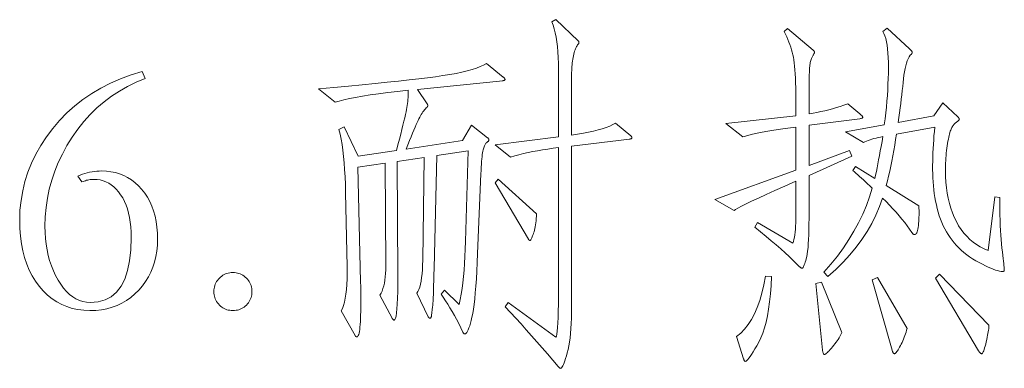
# Model space of a CAD drawing. Extents: x 0 to 1189, y 0 to 841.
# Tile 6 of 132: x 30.26 to 44.47, y 57.24 to 62.28. Entities that reach past the tile are written whole.
import ezdxf

# ---------------------------------------------------------------- set-up
doc = ezdxf.new("R2010")
doc.units = 0

msp = doc.modelspace()

# ---------------------------------------------------------------- linework, layer by layer
at = {"color": 7, "lineweight": 13}
for points in [[(39.08, 60.599), (39.083, 60.596), (39.086, 60.593), (39.088, 60.59), (39.09, 60.587), (39.092, 60.584), (39.093, 60.581), (39.094, 60.578), (39.095, 60.575), (39.096, 60.572), (39.096, 60.57), (39.095, 60.567), (39.094, 60.565), (39.092, 60.563), (39.09, 60.56), (39.087, 60.559), (39.082, 60.557), (39.078, 60.555), (39.072, 60.554), (39.066, 60.552), (39.059, 60.551), (38.225, 60.451), (38.225, 58.139), (38.224, 58.051), (38.222, 57.968), (38.219, 57.89), (38.215, 57.816), (38.209, 57.746), (38.202, 57.681), (38.194, 57.62), (38.184, 57.564), (38.173, 57.513), (38.161, 57.466), (38.149, 57.423), (38.137, 57.385), (38.126, 57.351), (38.116, 57.322), (38.106, 57.297), (38.097, 57.277), (38.088, 57.262), (38.08, 57.25), (38.073, 57.244), (38.066, 57.241), (38.064, 57.242), (38.062, 57.242), (38.059, 57.244), (38.055, 57.246), (38.052, 57.248), (38.048, 57.251), (38.044, 57.254), (38.039, 57.258), (38.035, 57.263), (38.029, 57.268), (37.953, 57.359), (37.877, 57.449), (37.801, 57.538), (37.724, 57.626), (37.648, 57.712), (37.571, 57.798), (37.495, 57.882), (37.418, 57.965), (37.341, 58.047), (37.264, 58.128), (37.311, 58.192), (37.998, 57.69), (38.005, 57.707), (38.011, 57.736), (38.017, 57.777), (38.021, 57.831), (38.025, 57.897), (38.029, 57.976), (38.031, 58.067), (38.033, 58.17), (38.034, 58.285), (38.035, 58.413), (38.035, 60.43), (37.957, 60.42), (37.88, 60.409), (37.806, 60.398), (37.734, 60.385), (37.664, 60.372), (37.596, 60.358), (37.53, 60.343), (37.465, 60.327), (37.403, 60.31), (37.343, 60.293), (37.121, 60.472), (38.035, 60.583), (38.035, 61.554), (38.034, 61.645), (38.031, 61.731), (38.026, 61.812), (38.019, 61.888), (38.011, 61.959), (38, 62.026), (37.988, 62.088), (37.974, 62.146), (37.958, 62.198), (37.94, 62.246), (37.998, 62.278), (38.32, 61.971), (38.322, 61.969), (38.324, 61.967), (38.325, 61.965), (38.327, 61.962), (38.328, 61.96), (38.329, 61.958), (38.329, 61.955), (38.33, 61.953), (38.33, 61.95), (38.33, 61.948), (38.33, 61.945), (38.33, 61.942), (38.329, 61.94), (38.329, 61.937), (38.328, 61.935), (38.327, 61.933), (38.325, 61.93), (38.324, 61.928), (38.322, 61.926), (38.32, 61.924), (38.311, 61.914), (38.304, 61.902), (38.296, 61.889), (38.289, 61.874), (38.281, 61.858), (38.275, 61.84), (38.268, 61.821), (38.262, 61.801), (38.257, 61.778), (38.251, 61.755), (38.246, 61.73), (38.242, 61.705), (38.238, 61.68), (38.234, 61.654), (38.231, 61.627), (38.229, 61.6), (38.227, 61.572), (38.226, 61.544), (38.225, 61.515), (38.225, 61.486), (38.225, 60.609), (38.312, 60.622), (38.394, 60.637), (38.47, 60.652), (38.541, 60.668), (38.607, 60.685), (38.668, 60.702), (38.724, 60.721), (38.774, 60.741), (38.819, 60.762), (38.858, 60.784)], [(42.385, 60.847), (41.651, 60.752), (41.651, 60.171), (42.237, 60.388), (42.268, 60.308), (41.651, 60.029), (41.651, 59.411), (41.65, 59.324), (41.649, 59.244), (41.647, 59.17), (41.644, 59.102), (41.641, 59.04), (41.637, 58.985), (41.631, 58.935), (41.625, 58.892), (41.619, 58.856), (41.611, 58.825), (41.604, 58.799), (41.596, 58.776), (41.589, 58.755), (41.583, 58.737), (41.577, 58.722), (41.571, 58.71), (41.566, 58.7), (41.561, 58.693), (41.557, 58.689), (41.553, 58.688), (41.549, 58.688), (41.546, 58.689), (41.542, 58.69), (41.538, 58.691), (41.534, 58.693), (41.53, 58.695), (41.526, 58.698), (41.522, 58.701), (41.518, 58.705), (41.514, 58.709), (41.468, 58.755), (41.419, 58.804), (41.365, 58.856), (41.307, 58.909), (41.244, 58.965), (41.178, 59.023), (41.107, 59.084), (41.032, 59.146), (40.953, 59.212), (40.87, 59.279), (40.906, 59.348), (41.419, 59.047), (41.427, 59.074), (41.434, 59.103), (41.44, 59.136), (41.446, 59.171), (41.45, 59.209), (41.454, 59.25), (41.457, 59.294), (41.459, 59.341), (41.46, 59.39), (41.461, 59.443), (41.461, 59.944), (41.303, 59.873), (41.16, 59.809), (41.032, 59.751), (40.92, 59.699), (40.823, 59.654), (40.742, 59.615), (40.676, 59.582), (40.625, 59.556), (40.589, 59.536), (40.569, 59.522), (40.294, 59.68), (41.461, 60.103), (41.461, 60.725), (41.347, 60.711), (41.241, 60.696), (41.144, 60.682), (41.055, 60.667), (40.974, 60.653), (40.901, 60.639), (40.837, 60.625), (40.782, 60.611), (40.734, 60.597), (40.695, 60.583), (40.452, 60.778), (41.461, 60.889), (41.461, 61.132), (41.46, 61.215), (41.459, 61.293), (41.458, 61.366), (41.455, 61.434), (41.452, 61.497), (41.448, 61.555), (41.444, 61.608), (41.439, 61.656), (41.433, 61.699), (41.426, 61.736), (41.419, 61.772), (41.41, 61.808), (41.4, 61.844), (41.388, 61.881), (41.376, 61.918), (41.362, 61.955), (41.346, 61.993), (41.329, 62.031), (41.311, 62.07), (41.292, 62.109), (41.339, 62.151), (41.709, 61.839), (41.713, 61.836), (41.716, 61.833), (41.72, 61.83), (41.722, 61.827), (41.725, 61.824), (41.727, 61.82), (41.728, 61.817), (41.729, 61.814), (41.73, 61.811), (41.73, 61.808), (41.73, 61.804), (41.729, 61.8), (41.727, 61.796), (41.725, 61.79), (41.723, 61.785), (41.72, 61.778), (41.716, 61.771), (41.711, 61.764), (41.706, 61.756), (41.701, 61.747), (41.695, 61.737), (41.69, 61.727), (41.685, 61.715), (41.681, 61.703), (41.677, 61.689), (41.673, 61.674), (41.669, 61.658), (41.666, 61.641), (41.664, 61.623), (41.661, 61.604), (41.659, 61.582), (41.658, 61.554), (41.656, 61.521), (41.655, 61.482), (41.653, 61.438), (41.653, 61.387), (41.652, 61.332), (41.651, 61.271), (41.651, 61.204), (41.651, 61.132), (41.651, 60.916), (41.709, 60.926), (41.766, 60.937), (41.823, 60.949), (41.88, 60.962), (41.936, 60.976), (41.992, 60.992), (42.047, 61.008), (42.102, 61.025), (42.156, 61.044), (42.21, 61.063), (42.385, 60.916), (42.393, 60.909), (42.4, 60.904), (42.406, 60.898), (42.412, 60.893), (42.416, 60.888), (42.42, 60.883), (42.423, 60.879), (42.425, 60.875), (42.426, 60.871), (42.427, 60.868), (42.426, 60.865), (42.425, 60.862), (42.423, 60.859), (42.42, 60.857), (42.416, 60.855), (42.412, 60.853), (42.406, 60.851), (42.4, 60.849), (42.393, 60.848)], [(44.406, 59.707), (44.406, 59.62), (44.406, 59.537), (44.407, 59.457), (44.409, 59.38), (44.411, 59.305), (44.414, 59.234), (44.418, 59.166), (44.423, 59.1), (44.429, 59.038), (44.436, 58.978), (44.442, 58.923), (44.448, 58.873), (44.453, 58.828), (44.457, 58.789), (44.461, 58.754), (44.464, 58.726), (44.467, 58.702), (44.468, 58.684), (44.469, 58.671), (44.47, 58.664), (44.47, 58.66), (44.469, 58.655), (44.467, 58.652), (44.466, 58.649), (44.463, 58.646), (44.46, 58.644), (44.457, 58.642), (44.453, 58.641), (44.448, 58.641), (44.443, 58.64), (44.423, 58.642), (44.4, 58.645), (44.373, 58.652), (44.344, 58.661), (44.311, 58.673), (44.276, 58.687), (44.238, 58.704), (44.197, 58.723), (44.153, 58.745), (44.106, 58.77), (44.058, 58.796), (44.012, 58.824), (43.968, 58.853), (43.927, 58.883), (43.887, 58.915), (43.848, 58.948), (43.812, 58.982), (43.778, 59.017), (43.745, 59.054), (43.715, 59.092), (43.686, 59.131), (43.659, 59.172), (43.634, 59.214), (43.61, 59.257), (43.588, 59.302), (43.567, 59.349), (43.548, 59.396), (43.531, 59.446), (43.515, 59.496), (43.501, 59.548), (43.489, 59.601), (43.477, 59.655), (43.467, 59.71), (43.459, 59.765), (43.452, 59.821), (43.446, 59.878), (43.441, 59.936), (43.438, 59.994), (43.436, 60.053), (43.435, 60.113), (43.435, 60.173), (43.436, 60.234), (43.438, 60.295), (43.44, 60.356), (43.443, 60.417), (43.447, 60.478), (43.451, 60.54), (43.455, 60.601), (43.461, 60.663), (43.467, 60.725), (42.913, 60.625), (42.901, 60.545), (42.888, 60.465), (42.875, 60.387), (42.861, 60.311), (42.847, 60.236), (42.831, 60.162), (42.816, 60.09), (42.799, 60.019), (42.782, 59.949), (42.765, 59.881), (43.235, 59.59), (43.236, 59.571), (43.238, 59.55), (43.239, 59.528), (43.239, 59.504), (43.239, 59.479), (43.239, 59.453), (43.238, 59.425), (43.236, 59.396), (43.234, 59.366), (43.232, 59.334), (43.229, 59.304), (43.225, 59.277), (43.221, 59.252), (43.217, 59.231), (43.211, 59.214), (43.206, 59.199), (43.199, 59.188), (43.192, 59.18), (43.185, 59.175), (43.176, 59.173), (43.172, 59.174), (43.168, 59.175), (43.164, 59.176), (43.16, 59.179), (43.155, 59.181), (43.151, 59.185), (43.147, 59.189), (43.143, 59.194), (43.138, 59.199), (43.134, 59.205), (43.102, 59.252), (43.068, 59.299), (43.032, 59.347), (42.993, 59.396), (42.952, 59.445), (42.909, 59.495), (42.863, 59.546), (42.815, 59.597), (42.765, 59.649), (42.712, 59.701), (42.668, 59.577), (42.616, 59.455), (42.557, 59.335), (42.49, 59.218), (42.415, 59.104), (42.332, 58.991), (42.242, 58.881), (42.144, 58.774), (42.039, 58.669), (41.925, 58.566), (41.867, 58.63), (41.967, 58.745), (42.061, 58.862), (42.147, 58.981), (42.227, 59.1), (42.3, 59.221), (42.366, 59.343), (42.426, 59.466), (42.479, 59.591), (42.525, 59.717), (42.564, 59.844), (42.53, 59.876), (42.497, 59.906), (42.466, 59.935), (42.436, 59.963), (42.407, 59.989), (42.38, 60.014), (42.354, 60.037), (42.329, 60.058), (42.306, 60.079), (42.284, 60.097), (42.321, 60.155), (42.601, 59.981), (42.612, 60.031), (42.623, 60.083), (42.634, 60.138), (42.645, 60.195), (42.656, 60.254), (42.668, 60.316), (42.68, 60.381), (42.692, 60.447), (42.705, 60.517), (42.717, 60.588), (42.683, 60.582), (42.65, 60.575), (42.619, 60.567), (42.589, 60.56), (42.56, 60.551), (42.533, 60.543), (42.507, 60.534), (42.482, 60.524), (42.459, 60.514), (42.437, 60.504), (42.179, 60.657), (42.738, 60.757), (42.749, 60.844), (42.759, 60.93), (42.768, 61.016), (42.775, 61.1), (42.782, 61.183), (42.787, 61.265), (42.791, 61.346), (42.794, 61.426), (42.796, 61.505), (42.796, 61.583), (42.796, 61.658), (42.793, 61.729), (42.789, 61.794), (42.784, 61.854), (42.777, 61.909), (42.768, 61.959), (42.758, 62.004), (42.746, 62.044), (42.732, 62.079), (42.717, 62.109), (42.781, 62.156), (43.103, 61.855), (43.11, 61.849), (43.116, 61.843), (43.121, 61.838), (43.126, 61.832), (43.13, 61.827), (43.134, 61.823), (43.136, 61.819), (43.138, 61.815), (43.139, 61.811), (43.14, 61.808), (43.139, 61.805), (43.139, 61.802), (43.139, 61.799), (43.138, 61.796), (43.137, 61.793), (43.136, 61.791), (43.134, 61.788), (43.133, 61.786), (43.131, 61.783), (43.129, 61.781), (43.113, 61.763), (43.097, 61.74), (43.083, 61.714), (43.07, 61.684), (43.058, 61.65), (43.048, 61.612), (43.038, 61.571), (43.029, 61.526), (43.022, 61.477), (43.015, 61.425), (43.009, 61.37), (43.003, 61.313), (42.996, 61.254), (42.989, 61.194), (42.982, 61.131), (42.974, 61.067), (42.966, 61.002), (42.957, 60.934), (42.948, 60.865), (42.939, 60.794), (43.451, 60.889), (43.583, 61.074), (43.799, 60.873), (43.803, 60.869), (43.807, 60.865), (43.81, 60.861), (43.813, 60.858), (43.815, 60.854), (43.817, 60.851), (43.819, 60.848), (43.82, 60.845), (43.82, 60.842), (43.821, 60.839), (43.82, 60.836), (43.819, 60.833), (43.816, 60.829), (43.813, 60.825), (43.809, 60.821), (43.804, 60.817), (43.799, 60.811), (43.792, 60.806), (43.784, 60.8), (43.776, 60.794), (43.767, 60.787), (43.758, 60.78), (43.75, 60.772), (43.742, 60.763), (43.735, 60.754), (43.727, 60.744), (43.721, 60.733), (43.714, 60.721), (43.708, 60.709), (43.702, 60.696), (43.696, 60.682), (43.69, 60.666), (43.685, 60.647), (43.679, 60.626), (43.673, 60.603), (43.668, 60.578), (43.662, 60.551), (43.657, 60.522), (43.652, 60.49), (43.646, 60.456), (43.641, 60.421), (43.637, 60.386), (43.633, 60.351), (43.629, 60.315), (43.627, 60.279), (43.624, 60.243), (43.622, 60.207), (43.621, 60.171), (43.62, 60.134), (43.62, 60.097), (43.621, 60.012), (43.626, 59.929), (43.634, 59.849), (43.645, 59.772), (43.66, 59.697), (43.677, 59.624), (43.698, 59.555), (43.721, 59.487), (43.748, 59.423), (43.778, 59.361), (43.811, 59.302), (43.847, 59.247), (43.886, 59.196), (43.928, 59.148), (43.972, 59.104), (44.02, 59.064), (44.07, 59.028), (44.123, 58.995), (44.179, 58.966), (44.238, 58.941), (44.333, 59.717)], [(37.238, 61.449), (37.243, 61.445), (37.247, 61.441), (37.251, 61.437), (37.254, 61.433), (37.257, 61.43), (37.26, 61.426), (37.262, 61.423), (37.263, 61.42), (37.264, 61.417), (37.264, 61.414), (37.264, 61.412), (37.263, 61.409), (37.261, 61.407), (37.259, 61.405), (37.256, 61.403), (37.253, 61.401), (37.248, 61.4), (37.244, 61.398), (37.238, 61.397), (37.232, 61.396), (36.002, 61.269), (36.14, 61.063), (36.142, 61.06), (36.143, 61.057), (36.145, 61.054), (36.146, 61.052), (36.147, 61.049), (36.148, 61.046), (36.149, 61.044), (36.15, 61.041), (36.15, 61.039), (36.15, 61.037), (36.15, 61.035), (36.15, 61.033), (36.149, 61.031), (36.148, 61.029), (36.147, 61.026), (36.146, 61.024), (36.145, 61.022), (36.143, 61.02), (36.142, 61.018), (36.14, 61.016), (36.127, 61.004), (36.114, 60.991), (36.102, 60.976), (36.09, 60.961), (36.078, 60.945), (36.066, 60.927), (36.055, 60.909), (36.043, 60.889), (36.032, 60.869), (36.021, 60.847), (36.009, 60.823), (35.996, 60.794), (35.981, 60.761), (35.965, 60.724), (35.947, 60.682), (35.929, 60.636), (35.908, 60.586), (35.886, 60.531), (35.863, 60.472), (35.839, 60.409), (36.652, 60.53), (36.778, 60.752), (37.011, 60.572), (37.015, 60.569), (37.018, 60.566), (37.021, 60.563), (37.024, 60.56), (37.026, 60.557), (37.028, 60.553), (37.03, 60.55), (37.031, 60.547), (37.031, 60.544), (37.032, 60.541), (37.031, 60.538), (37.03, 60.534), (37.029, 60.531), (37.027, 60.527), (37.024, 60.524), (37.02, 60.52), (37.016, 60.516), (37.011, 60.512), (37.006, 60.508), (37, 60.504), (36.994, 60.499), (36.988, 60.493), (36.982, 60.485), (36.976, 60.476), (36.971, 60.466), (36.966, 60.455), (36.961, 60.442), (36.956, 60.428), (36.952, 60.412), (36.947, 60.396), (36.943, 60.376), (36.939, 60.354), (36.935, 60.328), (36.932, 60.298), (36.929, 60.266), (36.926, 60.229), (36.923, 60.19), (36.92, 60.146), (36.918, 60.1), (36.916, 60.05), (36.868, 58.899), (36.862, 58.768), (36.856, 58.646), (36.85, 58.532), (36.842, 58.428), (36.834, 58.331), (36.826, 58.244), (36.817, 58.165), (36.807, 58.095), (36.797, 58.033), (36.786, 57.98), (36.775, 57.934), (36.764, 57.893), (36.754, 57.857), (36.743, 57.825), (36.733, 57.798), (36.723, 57.776), (36.712, 57.759), (36.703, 57.747), (36.693, 57.74), (36.683, 57.738), (36.68, 57.738), (36.677, 57.739), (36.674, 57.74), (36.671, 57.742), (36.669, 57.744), (36.666, 57.747), (36.664, 57.75), (36.661, 57.754), (36.659, 57.759), (36.657, 57.764), (36.626, 57.827), (36.595, 57.889), (36.564, 57.949), (36.533, 58.006), (36.501, 58.062), (36.469, 58.116), (36.437, 58.168), (36.405, 58.218), (36.373, 58.267), (36.34, 58.313), (36.388, 58.371), (36.604, 58.165), (36.618, 58.237), (36.631, 58.313), (36.643, 58.393), (36.654, 58.478), (36.663, 58.566), (36.672, 58.659), (36.679, 58.756), (36.685, 58.858), (36.69, 58.963), (36.694, 59.073), (36.731, 60.382), (36.277, 60.314), (36.24, 58.683), (36.238, 58.593), (36.236, 58.512), (36.233, 58.438), (36.231, 58.371), (36.229, 58.312), (36.227, 58.26), (36.225, 58.216), (36.223, 58.179), (36.221, 58.15), (36.219, 58.128), (36.203, 58.002), (36.202, 57.994), (36.2, 57.988), (36.199, 57.983), (36.197, 57.978), (36.195, 57.974), (36.193, 57.97), (36.19, 57.968), (36.188, 57.966), (36.185, 57.965), (36.182, 57.965), (36.179, 57.965), (36.176, 57.965), (36.173, 57.966), (36.17, 57.968), (36.167, 57.97), (36.165, 57.972), (36.162, 57.975), (36.16, 57.978), (36.158, 57.982), (36.155, 57.986), (35.992, 58.329), (36.007, 58.353), (36.02, 58.382), (36.033, 58.416), (36.043, 58.456), (36.052, 58.5), (36.06, 58.551), (36.066, 58.606), (36.071, 58.667), (36.074, 58.733), (36.076, 58.804), (36.097, 60.287), (35.707, 60.229), (35.717, 58.582), (35.717, 58.46), (35.715, 58.35), (35.712, 58.254), (35.709, 58.17), (35.704, 58.099), (35.698, 58.041), (35.691, 57.996), (35.683, 57.964), (35.674, 57.945), (35.664, 57.938), (35.661, 57.938), (35.658, 57.939), (35.655, 57.941), (35.652, 57.942), (35.649, 57.945), (35.645, 57.948), (35.642, 57.951), (35.639, 57.955), (35.636, 57.96), (35.633, 57.965), (35.459, 58.297), (35.475, 58.326), (35.489, 58.358), (35.502, 58.393), (35.513, 58.431), (35.522, 58.471), (35.529, 58.515), (35.535, 58.562), (35.54, 58.611), (35.542, 58.664), (35.543, 58.719), (35.532, 60.203), (35.137, 60.145), (35.179, 58.492), (35.181, 58.423), (35.182, 58.356), (35.183, 58.292), (35.183, 58.231), (35.183, 58.172), (35.183, 58.116), (35.182, 58.062), (35.18, 58.011), (35.178, 57.963), (35.176, 57.917), (35.173, 57.875), (35.17, 57.837), (35.166, 57.804), (35.162, 57.775), (35.157, 57.751), (35.152, 57.731), (35.146, 57.715), (35.14, 57.704), (35.133, 57.698), (35.126, 57.695), (35.123, 57.696), (35.12, 57.696), (35.117, 57.697), (35.114, 57.699), (35.111, 57.701), (35.109, 57.703), (35.106, 57.706), (35.104, 57.709), (35.102, 57.712), (35.1, 57.716), (34.899, 58.07), (34.917, 58.107), (34.933, 58.15), (34.946, 58.199), (34.958, 58.253), (34.968, 58.314), (34.975, 58.381), (34.98, 58.454), (34.983, 58.533), (34.984, 58.618), (34.983, 58.709), (34.962, 59.781), (34.959, 59.896), (34.955, 60.006), (34.949, 60.111), (34.942, 60.21), (34.933, 60.303), (34.923, 60.391), (34.911, 60.474), (34.898, 60.551), (34.883, 60.622), (34.867, 60.689), (34.941, 60.731), (35.142, 60.308), (35.696, 60.388), (35.718, 60.472), (35.739, 60.551), (35.758, 60.625), (35.775, 60.693), (35.79, 60.755), (35.804, 60.811), (35.816, 60.861), (35.826, 60.906), (35.835, 60.945), (35.841, 60.979), (35.847, 61.009), (35.851, 61.039), (35.856, 61.068), (35.859, 61.097), (35.862, 61.125), (35.864, 61.153), (35.865, 61.18), (35.866, 61.207), (35.866, 61.233), (35.865, 61.259), (35.712, 61.242), (35.57, 61.225), (35.438, 61.208), (35.317, 61.19), (35.206, 61.173), (35.107, 61.155), (35.018, 61.138), (34.939, 61.12), (34.872, 61.102), (34.814, 61.084), (34.572, 61.28), (34.794, 61.3), (35.004, 61.319), (35.203, 61.338), (35.389, 61.356), (35.564, 61.373), (35.727, 61.391), (35.878, 61.407), (36.018, 61.423), (36.145, 61.439), (36.261, 61.454), (36.367, 61.469), (36.466, 61.485), (36.558, 61.502), (36.642, 61.52), (36.719, 61.538), (36.789, 61.558), (36.851, 61.578), (36.906, 61.599), (36.954, 61.621), (36.995, 61.644)], [(32.027, 61.528), (32.069, 61.428), (31.94, 61.374), (31.816, 61.314), (31.697, 61.247), (31.584, 61.173), (31.476, 61.092), (31.373, 61.003), (31.276, 60.908), (31.184, 60.806), (31.098, 60.697), (31.016, 60.58), (30.941, 60.46), (30.875, 60.337), (30.816, 60.213), (30.765, 60.087), (30.721, 59.959), (30.686, 59.83), (30.658, 59.699), (30.639, 59.566), (30.627, 59.431), (30.623, 59.295), (30.625, 59.205), (30.631, 59.118), (30.64, 59.034), (30.653, 58.952), (30.67, 58.873), (30.691, 58.797), (30.716, 58.723), (30.745, 58.651), (30.777, 58.582), (30.813, 58.516), (30.852, 58.455), (30.892, 58.399), (30.935, 58.351), (30.979, 58.308), (31.024, 58.273), (31.071, 58.243), (31.12, 58.221), (31.171, 58.205), (31.223, 58.195), (31.278, 58.192), (31.39, 58.201), (31.49, 58.229), (31.579, 58.276), (31.656, 58.342), (31.721, 58.426), (31.774, 58.53), (31.816, 58.652), (31.845, 58.793), (31.863, 58.953), (31.869, 59.131), (31.867, 59.209), (31.863, 59.283), (31.855, 59.353), (31.844, 59.42), (31.831, 59.484), (31.814, 59.544), (31.794, 59.6), (31.771, 59.653), (31.745, 59.703), (31.716, 59.749), (31.684, 59.791), (31.651, 59.829), (31.617, 59.862), (31.581, 59.891), (31.543, 59.915), (31.503, 59.935), (31.463, 59.951), (31.42, 59.962), (31.376, 59.968), (31.33, 59.971), (31.312, 59.97), (31.295, 59.969), (31.277, 59.967), (31.259, 59.965), (31.242, 59.961), (31.225, 59.957), (31.207, 59.952), (31.19, 59.947), (31.173, 59.941), (31.156, 59.934), (31.098, 60.018), (31.132, 60.032), (31.166, 60.045), (31.2, 60.056), (31.234, 60.065), (31.268, 60.074), (31.303, 60.08), (31.337, 60.085), (31.372, 60.089), (31.406, 60.091), (31.441, 60.092), (31.51, 60.089), (31.576, 60.081), (31.64, 60.068), (31.701, 60.05), (31.76, 60.026), (31.817, 59.997), (31.871, 59.963), (31.923, 59.923), (31.972, 59.878), (32.019, 59.828), (32.063, 59.773), (32.102, 59.715), (32.136, 59.652), (32.166, 59.586), (32.191, 59.515), (32.212, 59.441), (32.228, 59.363), (32.24, 59.281), (32.247, 59.195), (32.249, 59.105), (32.246, 59.019), (32.238, 58.935), (32.224, 58.855), (32.205, 58.777), (32.181, 58.702), (32.151, 58.63), (32.116, 58.561), (32.075, 58.495), (32.029, 58.432), (31.977, 58.371), (31.921, 58.315), (31.862, 58.265), (31.799, 58.22), (31.734, 58.182), (31.665, 58.149), (31.593, 58.123), (31.517, 58.102), (31.439, 58.087), (31.357, 58.078), (31.272, 58.075), (31.184, 58.079), (31.099, 58.089), (31.018, 58.107), (30.94, 58.132), (30.865, 58.163), (30.794, 58.202), (30.726, 58.247), (30.661, 58.3), (30.599, 58.36), (30.541, 58.426), (30.487, 58.499), (30.439, 58.577), (30.397, 58.66), (30.36, 58.747), (30.329, 58.84), (30.304, 58.938), (30.284, 59.041), (30.27, 59.149), (30.261, 59.261), (30.259, 59.379), (30.263, 59.524), (30.278, 59.666), (30.302, 59.805), (30.335, 59.941), (30.378, 60.076), (30.431, 60.207), (30.493, 60.336), (30.564, 60.462), (30.646, 60.586), (30.736, 60.707), (30.835, 60.823), (30.941, 60.932), (31.053, 61.033), (31.172, 61.126), (31.298, 61.212), (31.43, 61.29), (31.57, 61.361), (31.715, 61.424), (31.868, 61.48)], [(37.718, 59.474), (37.717, 59.439), (37.715, 59.406), (37.712, 59.374), (37.709, 59.343), (37.705, 59.314), (37.7, 59.287), (37.695, 59.261), (37.689, 59.236), (37.683, 59.213), (37.676, 59.192), (37.669, 59.172), (37.662, 59.155), (37.656, 59.139), (37.65, 59.126), (37.645, 59.115), (37.64, 59.105), (37.636, 59.098), (37.632, 59.093), (37.628, 59.09), (37.626, 59.089), (37.623, 59.089), (37.62, 59.09), (37.618, 59.09), (37.615, 59.092), (37.613, 59.093), (37.611, 59.095), (37.608, 59.097), (37.606, 59.099), (37.604, 59.102), (37.602, 59.105), (37.121, 59.923), (37.164, 59.976)], [(33.336, 58.075), (33.313, 58.076), (33.291, 58.079), (33.27, 58.083), (33.249, 58.088), (33.229, 58.095), (33.21, 58.104), (33.192, 58.114), (33.174, 58.126), (33.157, 58.14), (33.141, 58.155), (33.126, 58.171), (33.113, 58.188), (33.101, 58.205), (33.09, 58.224), (33.082, 58.243), (33.075, 58.263), (33.069, 58.284), (33.065, 58.305), (33.063, 58.327), (33.062, 58.35), (33.063, 58.373), (33.065, 58.395), (33.069, 58.416), (33.075, 58.437), (33.082, 58.457), (33.09, 58.476), (33.101, 58.494), (33.113, 58.512), (33.126, 58.529), (33.141, 58.545), (33.157, 58.56), (33.174, 58.574), (33.192, 58.586), (33.21, 58.596), (33.229, 58.605), (33.249, 58.612), (33.27, 58.617), (33.291, 58.621), (33.313, 58.624), (33.336, 58.624), (33.359, 58.624), (33.381, 58.621), (33.403, 58.617), (33.423, 58.612), (33.443, 58.605), (33.462, 58.596), (33.481, 58.586), (33.499, 58.574), (33.515, 58.56), (33.532, 58.545), (33.547, 58.529), (33.56, 58.512), (33.572, 58.494), (33.582, 58.476), (33.591, 58.457), (33.598, 58.437), (33.604, 58.416), (33.608, 58.395), (33.61, 58.373), (33.611, 58.35), (33.61, 58.327), (33.608, 58.305), (33.604, 58.284), (33.598, 58.263), (33.591, 58.243), (33.582, 58.224), (33.572, 58.205), (33.56, 58.188), (33.547, 58.171), (33.532, 58.155), (33.515, 58.14), (33.499, 58.126), (33.481, 58.114), (33.462, 58.104), (33.443, 58.095), (33.423, 58.088), (33.403, 58.083), (33.381, 58.079), (33.359, 58.076)], [(41.112, 58.566), (41.105, 58.437), (41.095, 58.316), (41.082, 58.202), (41.068, 58.096), (41.05, 57.998), (41.031, 57.907), (41.009, 57.824), (40.984, 57.749), (40.957, 57.681), (40.928, 57.621), (40.898, 57.568), (40.871, 57.521), (40.846, 57.479), (40.823, 57.442), (40.802, 57.412), (40.784, 57.386), (40.768, 57.367), (40.754, 57.353), (40.742, 57.344), (40.732, 57.342), (40.729, 57.342), (40.726, 57.343), (40.723, 57.345), (40.72, 57.348), (40.718, 57.351), (40.715, 57.355), (40.713, 57.36), (40.71, 57.365), (40.708, 57.372), (40.706, 57.379), (40.606, 57.701), (40.666, 57.749), (40.722, 57.806), (40.774, 57.872), (40.822, 57.946), (40.866, 58.029), (40.905, 58.121), (40.941, 58.221), (40.972, 58.329), (40.999, 58.446), (41.023, 58.572)], [(43.066, 57.817), (43.059, 57.791), (43.052, 57.765), (43.044, 57.739), (43.035, 57.714), (43.026, 57.689), (43.016, 57.664), (43.006, 57.64), (42.995, 57.616), (42.983, 57.592), (42.971, 57.569), (42.958, 57.547), (42.947, 57.527), (42.936, 57.509), (42.927, 57.494), (42.918, 57.482), (42.91, 57.471), (42.903, 57.463), (42.896, 57.457), (42.891, 57.454), (42.886, 57.452), (42.882, 57.453), (42.878, 57.455), (42.874, 57.457), (42.87, 57.461), (42.866, 57.466), (42.863, 57.471), (42.859, 57.478), (42.856, 57.486), (42.852, 57.495), (42.849, 57.505), (42.564, 58.519), (42.638, 58.551)], [(44.248, 57.864), (44.248, 57.85), (44.247, 57.833), (44.245, 57.814), (44.242, 57.793), (44.238, 57.77), (44.234, 57.745), (44.229, 57.718), (44.223, 57.689), (44.216, 57.657), (44.209, 57.624), (44.201, 57.591), (44.193, 57.562), (44.186, 57.537), (44.179, 57.514), (44.173, 57.495), (44.167, 57.48), (44.161, 57.468), (44.155, 57.459), (44.15, 57.454), (44.145, 57.452), (44.14, 57.453), (44.136, 57.454), (44.131, 57.456), (44.126, 57.459), (44.121, 57.463), (44.116, 57.468), (44.111, 57.473), (44.105, 57.48), (44.1, 57.487), (44.095, 57.495), (43.477, 58.545), (43.535, 58.603)], [(42.126, 57.759), (42.117, 57.74), (42.107, 57.72), (42.096, 57.7), (42.084, 57.68), (42.071, 57.66), (42.057, 57.639), (42.042, 57.618), (42.026, 57.597), (42.009, 57.575), (41.991, 57.553), (41.974, 57.532), (41.957, 57.513), (41.942, 57.496), (41.928, 57.482), (41.916, 57.47), (41.905, 57.46), (41.896, 57.452), (41.887, 57.446), (41.881, 57.443), (41.875, 57.442), (41.871, 57.443), (41.866, 57.444), (41.863, 57.448), (41.859, 57.452), (41.856, 57.458), (41.853, 57.465), (41.851, 57.473), (41.849, 57.482), (41.847, 57.493), (41.846, 57.505), (41.751, 58.466), (41.83, 58.487)]]:
    msp.add_lwpolyline(points, close=True, dxfattribs=at)

doc.saveas('drawing.dxf')
